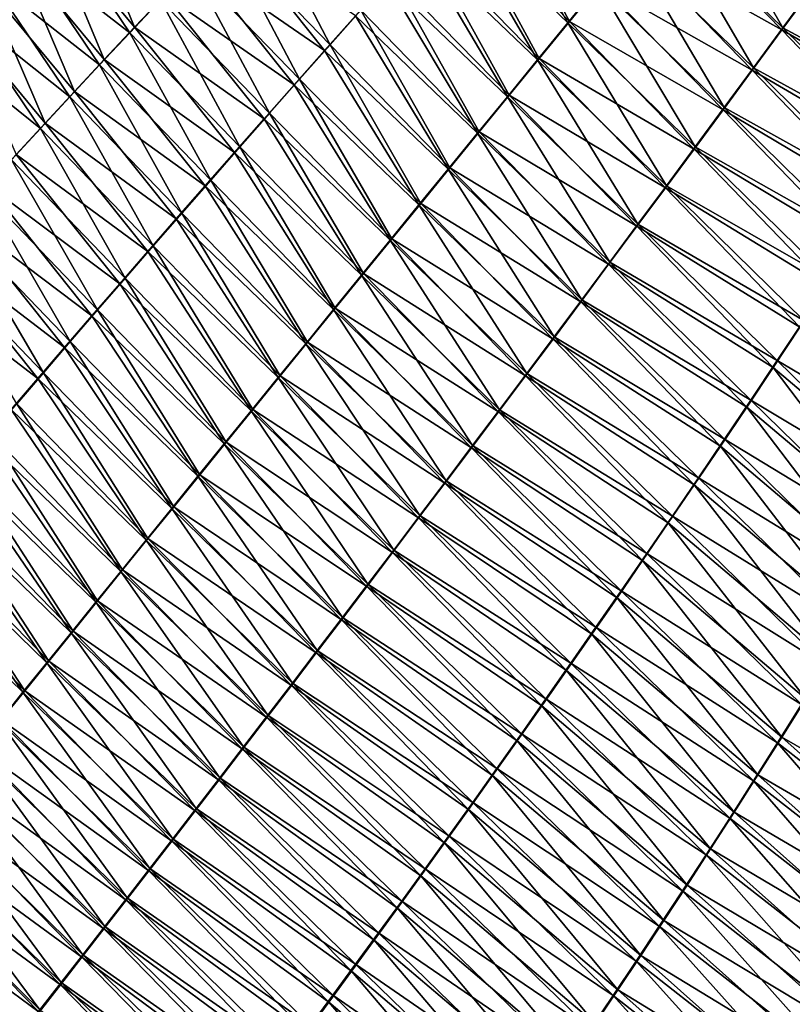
# Model space of a CAD drawing. Header units: metres. Extents: x -42 to 163, y -93 to 90.
# Tile 194 of 232: x 58.42 to 64.87, y 52.54 to 60.77. Entities that reach past the tile are written whole.
import ezdxf

# ---------------------------------------------------------------- set-up
doc = ezdxf.new("R2010")
doc.units = ezdxf.units.M
doc.layers.add('solid_500770_SW0001', color=7, linetype='CONTINUOUS')

msp = doc.modelspace()

# ---------------------------------------------------------------- linework, layer by layer
at = {"layer": 'solid_500770_SW0001'}
for points in [[(62.059017, 61.731491, -17.133585), (62.328709, 62.031216, -17.241394), (63.012806, 60.754116, -18.177767)], [(62.328709, 62.031216, -17.241394), (63.269547, 61.067474, -18.27091), (63.012806, 60.754116, -18.177767)], [(62.998547, 60.741798, 18.171268), (62.284542, 61.986343, 17.222054), (62.014538, 61.686222, 17.114172)], [(62.998547, 60.741798, 18.171268), (63.255428, 61.055237, 18.264473), (62.284542, 61.986343, 17.222054)], [(64.794823, 60.69952, 19.280602), (64.041855, 62.013577, 18.551483), (63.777096, 61.691151, 18.454605)], [(64.794823, 60.69952, 19.280602), (65.043442, 61.037834, 19.364353), (64.041855, 62.013577, 18.551483)], [(59.377903, 60.704788, 15.123057), (58.904331, 61.853092, 13.778637), (58.641445, 61.590328, 13.65696)], [(59.377903, 60.704788, 15.123057), (59.633987, 60.976257, 15.230543), (58.904331, 61.853092, 13.778637)], [(60.117867, 61.481525, -15.438643), (60.384689, 61.760189, -15.553678), (61.01128, 60.558613, -16.720474)], [(60.384689, 61.760189, -15.553678), (61.26852, 60.847897, -16.820965), (61.01128, 60.558613, -16.720474)], [(61.792408, 61.434353, -17.027555), (62.059017, 61.731491, -17.133585), (62.758713, 60.44379, -18.085894)], [(62.059017, 61.731491, -17.133585), (63.012806, 60.754116, -18.177767), (62.758713, 60.44379, -18.085894)], [(64.548347, 60.364632, 19.197666), (63.777096, 61.691151, 18.454605), (63.51495, 61.371696, 18.358927)], [(63.528923, 61.383846, -18.365299), (63.790924, 61.703205, -18.460911), (64.786201, 60.682076, -19.278572)], [(64.548347, 60.364632, 19.197666), (64.794823, 60.69952, 19.280602), (63.777096, 61.691151, 18.454605)], [(63.790924, 61.703205, -18.460911), (65.034889, 61.020573, -19.362326), (64.786201, 60.682076, -19.278572)], [(58.42461, 61.368919, -13.560403), (58.683613, 61.629398, -13.678973), (59.338737, 60.659111, -15.10903)], [(58.683613, 61.629398, -13.678973), (59.594875, 60.930946, -15.216325), (59.338737, 60.659111, -15.10903)], [(62.744324, 60.431396, 18.079336), (62.014538, 61.686222, 17.114172), (61.747639, 61.388706, 17.008083)], [(62.744324, 60.431396, 18.079336), (62.998547, 60.741798, 18.171268), (62.014538, 61.686222, 17.114172)], [(59.125381, 60.435665, 15.018108), (58.641445, 61.590328, 13.65696), (58.382378, 61.329567, 13.538541)], [(59.125381, 60.435665, 15.018108), (59.377903, 60.704788, 15.123057), (58.641445, 61.590328, 13.65696)], [(60.965759, 60.511936, 16.700922), (60.156811, 61.526051, 15.453208), (59.893627, 61.250031, 15.340587)], [(60.965759, 60.511936, 16.700922), (61.223228, 60.801544, 16.801424), (60.156811, 61.526051, 15.453208)], [(59.854591, 61.205101, -15.326189), (60.117867, 61.481525, -15.438643), (60.757202, 60.27198, -16.621899)], [(60.117867, 61.481525, -15.438643), (61.01128, 60.558613, -16.720474), (60.757202, 60.27198, -16.621899)], [(58.169415, 61.110481, -13.445052), (58.42461, 61.368919, -13.560403), (59.086182, 60.389641, -15.004284)], [(58.42461, 61.368919, -13.560403), (59.338737, 60.659111, -15.10903), (59.086182, 60.389641, -15.004284)], [(62.492771, 60.124062, 17.988703), (61.747639, 61.388706, 17.008083), (61.48386, 61.093807, 16.903822)], [(61.5289, 61.139816, -16.923336), (61.792408, 61.434353, -17.027555), (62.50729, 60.13652, -17.995316)], [(62.492771, 60.124062, 17.988703), (62.744324, 60.431396, 18.079336), (61.747639, 61.388706, 17.008083)], [(61.792408, 61.434353, -17.027555), (62.758713, 60.44379, -18.085894), (62.50729, 60.13652, -17.995316)], [(64.304016, 60.033207, 19.115564), (63.51495, 61.371696, 18.358927), (63.255428, 61.055237, 18.264473)], [(63.269547, 61.067474, -18.27091), (63.528923, 61.383846, -18.365299), (64.539658, 60.347015, -19.195637)], [(64.304016, 60.033207, 19.115564), (64.548347, 60.364632, 19.197666), (63.51495, 61.371696, 18.358927)], [(63.528923, 61.383846, -18.365299), (64.786201, 60.682076, -19.278572), (64.539658, 60.347015, -19.195637)], [(58.876434, 60.168941, 14.915675), (58.382378, 61.329567, 13.538541), (58.127132, 61.070862, 13.42335)], [(58.876434, 60.168941, 14.915675), (59.125381, 60.435665, 15.018108), (58.382378, 61.329567, 13.538541)], [(59.594875, 60.930946, -15.216325), (59.854591, 61.205101, -15.326189), (60.506306, 59.988029, -16.525251)], [(60.711472, 60.224998, 16.60235), (59.893627, 61.250031, 15.340587), (59.633987, 60.976257, 15.230543)], [(59.854591, 61.205101, -15.326189), (60.757202, 60.27198, -16.621899), (60.506306, 59.988029, -16.525251)], [(60.711472, 60.224998, 16.60235), (60.965759, 60.511936, 16.700922), (59.893627, 61.250031, 15.340587)], [(61.26852, 60.847897, -16.820965), (61.5289, 61.139816, -16.923336), (62.258541, 59.832333, -17.906055)], [(61.5289, 61.139816, -16.923336), (62.50729, 60.13652, -17.995316), (62.258541, 59.832333, -17.906055)], [(58.631073, 59.904667, 14.815737), (58.127132, 61.070862, 13.42335), (57.875713, 60.814266, 13.311357)], [(57.918026, 60.85413, -13.332891), (58.169415, 61.110481, -13.445052), (58.837227, 60.122585, -14.902066)], [(58.631073, 59.904667, 14.815737), (58.876434, 60.168941, 14.915675), (58.127132, 61.070862, 13.42335)], [(58.169415, 61.110481, -13.445052), (59.086182, 60.389641, -15.004284), (58.837227, 60.122585, -14.902066)], [(62.2439, 59.819813, 17.899391), (61.48386, 61.093807, 16.903822), (61.223228, 60.801544, 16.801424)], [(62.2439, 59.819813, 17.899391), (62.492771, 60.124062, 17.988703), (61.48386, 61.093807, 16.903822)], [(64.061836, 59.705276, 19.034315), (63.255428, 61.055237, 18.264473), (62.998547, 60.741798, 18.171268)], [(63.012806, 60.754116, -18.177767), (63.269547, 61.067474, -18.27091), (64.295273, 60.015427, -19.113539)], [(64.061836, 59.705276, 19.034315), (64.304016, 60.033207, 19.115564), (63.255428, 61.055237, 18.264473)], [(63.269547, 61.067474, -18.27091), (64.539658, 60.347015, -19.195637), (64.295273, 60.015427, -19.113539)], [(66.11013, 59.991447, 19.987337), (65.043442, 61.037834, 19.364353), (64.794823, 60.69952, 19.280602)], [(60.460388, 59.940769, 16.505714), (59.633987, 60.976257, 15.230543), (59.377903, 60.704788, 15.123057)], [(60.460388, 59.940769, 16.505714), (60.711472, 60.224998, 16.60235), (59.633987, 60.976257, 15.230543)], [(64.786201, 60.682076, -19.278572), (65.034889, 61.020573, -19.362326), (66.078888, 59.93671, -19.977762)], [(59.338737, 60.659111, -15.10903), (59.594875, 60.930946, -15.216325), (60.258614, 59.706802, -16.430521)], [(59.594875, 60.930946, -15.216325), (60.506306, 59.988029, -16.525251), (60.258614, 59.706802, -16.430521)], [(57.670448, 60.599918, -13.22389), (57.918026, 60.85413, -13.332891), (58.591877, 59.857994, -14.802356)], [(58.389313, 59.642883, 14.718271), (58.631073, 59.904667, 14.815737), (57.875713, 60.814266, 13.311357)], [(57.918026, 60.85413, -13.332891), (58.837227, 60.122585, -14.902066), (58.591877, 59.857994, -14.802356)], [(61.99773, 59.518677, 17.811424), (61.223228, 60.801544, 16.801424), (60.965759, 60.511936, 16.700922)], [(61.01128, 60.558613, -16.720474), (61.26852, 60.847897, -16.820965), (62.012489, 59.53125, -17.81814)], [(61.99773, 59.518677, 17.811424), (62.2439, 59.819813, 17.899391), (61.223228, 60.801544, 16.801424)], [(61.26852, 60.847897, -16.820965), (62.258541, 59.832333, -17.906055), (62.012489, 59.53125, -17.81814)], [(60.212524, 59.659283, 16.411003), (59.377903, 60.704788, 15.123057), (59.125381, 60.435665, 15.018108)], [(60.212524, 59.659283, 16.411003), (60.460388, 59.940769, 16.505714), (59.377903, 60.704788, 15.123057)], [(63.821823, 59.380871, 18.953938), (62.998547, 60.741798, 18.171268), (62.744324, 60.431396, 18.079336)], [(62.758713, 60.44379, -18.085894), (63.012806, 60.754116, -18.177767), (64.05304, 59.687336, -19.032295)], [(63.821823, 59.380871, 18.953938), (64.061836, 59.705276, 19.034315), (62.998547, 60.741798, 18.171268)], [(63.012806, 60.754116, -18.177767), (64.295273, 60.015427, -19.113539), (64.05304, 59.687336, -19.032295)], [(59.086182, 60.389641, -15.004284), (59.338737, 60.659111, -15.10903), (60.014137, 59.428337, -16.337696)], [(59.338737, 60.659111, -15.10903), (60.258614, 59.706802, -16.430521), (60.014137, 59.428337, -16.337696)], [(64.539658, 60.347015, -19.195637), (64.786201, 60.682076, -19.278572), (65.847443, 59.581123, -19.903702)], [(65.879044, 59.636337, 19.913382), (64.794823, 60.69952, 19.280602), (64.548347, 60.364632, 19.197666)], [(64.786201, 60.682076, -19.278572), (66.078888, 59.93671, -19.977762), (65.847443, 59.581123, -19.903702)], [(65.879044, 59.636337, 19.913382), (66.11013, 59.991447, 19.987337), (64.794823, 60.69952, 19.280602)], [(57.670448, 60.599918, -13.22389), (58.591877, 59.857994, -14.802356), (58.350151, 59.595917, -14.705131)], [(60.757202, 60.27198, -16.621899), (61.01128, 60.558613, -16.720474), (61.769146, 59.233295, -17.73159)], [(61.01128, 60.558613, -16.720474), (62.012489, 59.53125, -17.81814), (61.769146, 59.233295, -17.73159)], [(61.754272, 59.220676, 17.724829), (60.965759, 60.511936, 16.700922), (60.711472, 60.224998, 16.60235)], [(61.754272, 59.220676, 17.724829), (61.99773, 59.518677, 17.811424), (60.965759, 60.511936, 16.700922)], [(58.837227, 60.122585, -14.902066), (59.086182, 60.389641, -15.004284), (59.772903, 59.152676, -16.246767)], [(59.967903, 59.380585, 16.318205), (59.125381, 60.435665, 15.018108), (58.876434, 60.168941, 14.915675)], [(59.086182, 60.389641, -15.004284), (60.014137, 59.428337, -16.337696), (59.772903, 59.152676, -16.246767)], [(59.967903, 59.380585, 16.318205), (60.212524, 59.659283, 16.411003), (59.125381, 60.435665, 15.018108)], [(63.583977, 59.060017, 18.874447), (62.744324, 60.431396, 18.079336), (62.492771, 60.124062, 17.988703)], [(62.50729, 60.13652, -17.995316), (62.758713, 60.44379, -18.085894), (63.812973, 59.362778, -18.951925)], [(63.583977, 59.060017, 18.874447), (63.821823, 59.380871, 18.953938), (62.744324, 60.431396, 18.079336)], [(62.758713, 60.44379, -18.085894), (64.05304, 59.687336, -19.032295), (63.812973, 59.362778, -18.951925)], [(64.295273, 60.015427, -19.113539), (64.539658, 60.347015, -19.195637), (65.61763, 59.229492, -19.830183)], [(65.649582, 59.285152, 19.839964), (64.548347, 60.364632, 19.197666), (64.304016, 60.033207, 19.115564)], [(64.539658, 60.347015, -19.195637), (65.847443, 59.581123, -19.903702), (65.61763, 59.229492, -19.830183)], [(65.649582, 59.285152, 19.839964), (65.879044, 59.636337, 19.913382), (64.548347, 60.364632, 19.197666)], [(61.513546, 58.925838, 17.639614), (60.711472, 60.224998, 16.60235), (60.460388, 59.940769, 16.505714)], [(60.506306, 59.988029, -16.525251), (60.757202, 60.27198, -16.621899), (61.52853, 58.938496, -17.646421)], [(61.513546, 58.925838, 17.639614), (61.754272, 59.220676, 17.724829), (60.711472, 60.224998, 16.60235)], [(60.757202, 60.27198, -16.621899), (61.769146, 59.233295, -17.73159), (61.52853, 58.938496, -17.646421)], [(59.72654, 59.104717, 16.227306), (58.876434, 60.168941, 14.915675), (58.631073, 59.904667, 14.815737)], [(59.72654, 59.104717, 16.227306), (59.967903, 59.380585, 16.318205), (58.876434, 60.168941, 14.915675)], [(62.258541, 59.832333, -17.906055), (62.50729, 60.13652, -17.995316), (63.575081, 59.041779, -18.872444)], [(62.50729, 60.13652, -17.995316), (63.812973, 59.362778, -18.951925), (63.575081, 59.041779, -18.872444)], [(58.591877, 59.857994, -14.802356), (58.837227, 60.122585, -14.902066), (59.534927, 58.879864, -16.157717)], [(58.837227, 60.122585, -14.902066), (59.772903, 59.152676, -16.246767), (59.534927, 58.879864, -16.157717)], [(63.348301, 58.742756, 18.795862), (62.492771, 60.124062, 17.988703), (62.2439, 59.819813, 17.899391)], [(63.348301, 58.742756, 18.795862), (63.583977, 59.060017, 18.874447), (62.492771, 60.124062, 17.988703)], [(60.258614, 59.706802, -16.430521), (60.506306, 59.988029, -16.525251), (61.290665, 58.646885, -17.562628)], [(60.506306, 59.988029, -16.525251), (61.52853, 58.938496, -17.646421), (61.290665, 58.646885, -17.562628)], [(64.05304, 59.687336, -19.032295), (64.295273, 60.015427, -19.113539), (65.389458, 58.881855, -19.757221)], [(65.421753, 58.937939, 19.767099), (64.304016, 60.033207, 19.115564), (64.061836, 59.705276, 19.034315)], [(64.295273, 60.015427, -19.113539), (65.61763, 59.229492, -19.830183), (65.389458, 58.881855, -19.757221)], [(65.421753, 58.937939, 19.767099), (65.649582, 59.285152, 19.839964), (64.304016, 60.033207, 19.115564)], [(59.488457, 58.831722, 16.138296), (58.631073, 59.904667, 14.815737), (58.389313, 59.642883, 14.718271)], [(59.488457, 58.831722, 16.138296), (59.72654, 59.104717, 16.227306), (58.631073, 59.904667, 14.815737)], [(61.275578, 58.634201, 17.555777), (60.460388, 59.940769, 16.505714), (60.212524, 59.659283, 16.411003)], [(61.275578, 58.634201, 17.555777), (61.513546, 58.925838, 17.639614), (60.460388, 59.940769, 16.505714)], [(58.350151, 59.595917, -14.705131), (58.591877, 59.857994, -14.802356), (59.300232, 58.609936, -16.070539)], [(58.591877, 59.857994, -14.802356), (59.534927, 58.879864, -16.157717), (59.300232, 58.609936, -16.070539)], [(63.114803, 58.429111, 18.718199), (62.2439, 59.819813, 17.899391), (61.99773, 59.518677, 17.811424)], [(62.012489, 59.53125, -17.81814), (62.258541, 59.832333, -17.906055), (63.339363, 58.724377, -18.793873)], [(63.114803, 58.429111, 18.718199), (63.348301, 58.742756, 18.795862), (62.2439, 59.819813, 17.899391)], [(62.258541, 59.832333, -17.906055), (63.575081, 59.041779, -18.872444), (63.339363, 58.724377, -18.793873)], [(59.25367, 58.561646, 16.051161), (58.389313, 59.642883, 14.718271), (58.151161, 59.383644, 14.623259)], [(59.25367, 58.561646, 16.051161), (59.488457, 58.831722, 16.138296), (58.389313, 59.642883, 14.718271)], [(61.040398, 58.345795, 17.47331), (60.212524, 59.659283, 16.411003), (59.967903, 59.380585, 16.318205)], [(60.014137, 59.428337, -16.337696), (60.258614, 59.706802, -16.430521), (61.055584, 58.358501, -17.480207)], [(61.040398, 58.345795, 17.47331), (61.275578, 58.634201, 17.555777), (60.212524, 59.659283, 16.411003)], [(60.258614, 59.706802, -16.430521), (61.290665, 58.646885, -17.562628), (61.055584, 58.358501, -17.480207)], [(63.812973, 59.362778, -18.951925), (64.05304, 59.687336, -19.032295), (65.162926, 58.538258, -19.684835)], [(65.195549, 58.59473, 19.694801), (64.061836, 59.705276, 19.034315), (63.821823, 59.380871, 18.953938)], [(64.05304, 59.687336, -19.032295), (65.389458, 58.881855, -19.757221), (65.162926, 58.538258, -19.684835)], [(65.195549, 58.59473, 19.694801), (65.421753, 58.937939, 19.767099), (64.061836, 59.705276, 19.034315)], [(58.112057, 59.336399, -14.610371), (58.350151, 59.595917, -14.705131), (59.068832, 58.342941, -15.985218)], [(58.350151, 59.595917, -14.705131), (59.300232, 58.609936, -16.070539), (59.068832, 58.342941, -15.985218)], [(62.883495, 58.119114, 18.641478), (61.99773, 59.518677, 17.811424), (61.754272, 59.220676, 17.724829)], [(61.769146, 59.233295, -17.73159), (62.012489, 59.53125, -17.81814), (63.105831, 58.410603, -18.716228)], [(62.883495, 58.119114, 18.641478), (63.114803, 58.429111, 18.718199), (61.99773, 59.518677, 17.811424)], [(62.012489, 59.53125, -17.81814), (63.339363, 58.724377, -18.793873), (63.105831, 58.410603, -18.716228)], [(59.772903, 59.152676, -16.246767), (60.014137, 59.428337, -16.337696), (60.823315, 58.073372, -17.399155)], [(60.014137, 59.428337, -16.337696), (61.055584, 58.358501, -17.480207), (60.823315, 58.073372, -17.399155)], [(57.877605, 59.079494, -14.518056), (58.112057, 59.336399, -14.610371), (58.840748, 58.078922, -15.901743)], [(59.022202, 58.294525, 15.965886), (58.151161, 59.383644, 14.623259), (57.91663, 59.127003, 14.530676)], [(58.112057, 59.336399, -14.610371), (59.068832, 58.342941, -15.985218), (58.840748, 58.078922, -15.901743)], [(59.022202, 58.294525, 15.965886), (59.25367, 58.561646, 16.051161), (58.151161, 59.383644, 14.623259)], [(60.808029, 58.060654, 17.392214), (59.967903, 59.380585, 16.318205), (59.72654, 59.104717, 16.227306)], [(60.808029, 58.060654, 17.392214), (61.040398, 58.345795, 17.47331), (59.967903, 59.380585, 16.318205)], [(63.575081, 59.041779, -18.872444), (63.812973, 59.362778, -18.951925), (64.938019, 58.198734, -19.613039)], [(64.97097, 58.255569, 19.623087), (63.821823, 59.380871, 18.953938), (63.583977, 59.060017, 18.874447)], [(63.812973, 59.362778, -18.951925), (65.162926, 58.538258, -19.684835), (64.938019, 58.198734, -19.613039)], [(64.97097, 58.255569, 19.623087), (65.195549, 58.59473, 19.694801), (63.821823, 59.380871, 18.953938)], [(61.52853, 58.938496, -17.646421), (61.769146, 59.233295, -17.73159), (62.874493, 58.100483, -18.639526)], [(61.769146, 59.233295, -17.73159), (63.105831, 58.410603, -18.716228), (62.874493, 58.100483, -18.639526)], [(59.534927, 58.879864, -16.157717), (59.772903, 59.152676, -16.246767), (60.593876, 57.791538, -17.319468)], [(59.772903, 59.152676, -16.246767), (60.823315, 58.073372, -17.399155), (60.593876, 57.791538, -17.319468)], [(62.654388, 57.812798, 18.56571), (61.754272, 59.220676, 17.724829), (61.513546, 58.925838, 17.639614)], [(62.654388, 57.812798, 18.56571), (62.883495, 58.119114, 18.641478), (61.754272, 59.220676, 17.724829)], [(57.646812, 58.825249, -14.428164), (57.877605, 59.079494, -14.518056), (58.616001, 57.817913, -15.820102)], [(58.794067, 58.030411, 15.882463), (57.91663, 59.127003, 14.530676), (57.68573, 58.872997, 14.440503)], [(57.877605, 59.079494, -14.518056), (58.840748, 58.078922, -15.901743), (58.616001, 57.817913, -15.820102)], [(58.794067, 58.030411, 15.882463), (59.022202, 58.294525, 15.965886), (57.91663, 59.127003, 14.530676)], [(60.578503, 57.77882, 17.312483), (59.72654, 59.104717, 16.227306), (59.488457, 58.831722, 16.138296)], [(60.578503, 57.77882, 17.312483), (60.808029, 58.060654, 17.392214), (59.72654, 59.104717, 16.227306)], [(64.748009, 57.920498, 19.551973), (63.583977, 59.060017, 18.874447), (63.348301, 58.742756, 18.795862)], [(64.748009, 57.920498, 19.551973), (64.97097, 58.255569, 19.623087), (63.583977, 59.060017, 18.874447)], [(63.339363, 58.724377, -18.793873), (63.575081, 59.041779, -18.872444), (64.714737, 57.863327, -19.541847)], [(63.575081, 59.041779, -18.872444), (64.938019, 58.198734, -19.613039), (64.714737, 57.863327, -19.541847)], [(62.427525, 57.510189, 18.490896), (61.513546, 58.925838, 17.639614), (61.275578, 58.634201, 17.555777)], [(61.290665, 58.646885, -17.562628), (61.52853, 58.938496, -17.646421), (62.645359, 57.794048, -18.56378)], [(62.427525, 57.510189, 18.490896), (62.654388, 57.812798, 18.56571), (61.513546, 58.925838, 17.639614)], [(61.52853, 58.938496, -17.646421), (62.874493, 58.100483, -18.639526), (62.645359, 57.794048, -18.56378)], [(58.56929, 57.769337, 15.800877), (57.68573, 58.872997, 14.440503), (57.458473, 58.621685, 14.352718)], [(57.646812, 58.825249, -14.428164), (58.616001, 57.817913, -15.820102), (58.394611, 57.559959, -15.740284)], [(58.56929, 57.769337, 15.800877), (58.794067, 58.030411, 15.882463), (57.68573, 58.872997, 14.440503)], [(60.351841, 57.50032, 17.234108), (59.488457, 58.831722, 16.138296), (59.25367, 58.561646, 16.051161)], [(59.300232, 58.609936, -16.070539), (59.534927, 58.879864, -16.157717), (60.367306, 57.513027, -17.241138)], [(60.351841, 57.50032, 17.234108), (60.578503, 57.77882, 17.312483), (59.488457, 58.831722, 16.138296)], [(59.534927, 58.879864, -16.157717), (60.593876, 57.791538, -17.319468), (60.367306, 57.513027, -17.241138)], [(64.526657, 57.589554, 19.481472), (63.348301, 58.742756, 18.795862), (63.114803, 58.429111, 18.718199)], [(64.526657, 57.589554, 19.481472), (64.748009, 57.920498, 19.551973), (63.348301, 58.742756, 18.795862)], [(61.055584, 58.358501, -17.480207), (61.290665, 58.646885, -17.562628), (62.418476, 57.491329, -18.488991)], [(61.290665, 58.646885, -17.562628), (62.645359, 57.794048, -18.56378), (62.418476, 57.491329, -18.488991)], [(63.105831, 58.410603, -18.716228), (63.339363, 58.724377, -18.793873), (64.49308, 57.532078, -19.471275)], [(63.339363, 58.724377, -18.793873), (64.714737, 57.863327, -19.541847), (64.49308, 57.532078, -19.471275)], [(58.347885, 57.511349, 15.721115), (58.56929, 57.769337, 15.800877), (57.458473, 58.621685, 14.352718)], [(59.068832, 58.342941, -15.985218), (59.300232, 58.609936, -16.070539), (60.143623, 57.237881, -17.164165)], [(59.300232, 58.609936, -16.070539), (60.367306, 57.513027, -17.241138), (60.143623, 57.237881, -17.164165)], [(62.20293, 57.211311, 18.41704), (61.275578, 58.634201, 17.555777), (61.040398, 58.345795, 17.47331)], [(62.20293, 57.211311, 18.41704), (62.427525, 57.510189, 18.490896), (61.275578, 58.634201, 17.555777)], [(60.128075, 57.225193, 17.157089), (59.25367, 58.561646, 16.051161), (59.022202, 58.294525, 15.965886)], [(60.128075, 57.225193, 17.157089), (60.351841, 57.50032, 17.234108), (59.25367, 58.561646, 16.051161)], [(62.874493, 58.100483, -18.639526), (63.105831, 58.410603, -18.716228), (64.273048, 57.205025, -19.401342)], [(64.306915, 57.262775, 19.411602), (63.114803, 58.429111, 18.718199), (62.883495, 58.119114, 18.641478)], [(63.105831, 58.410603, -18.716228), (64.49308, 57.532078, -19.471275), (64.273048, 57.205025, -19.401342)], [(64.306915, 57.262775, 19.411602), (64.526657, 57.589554, 19.481472), (63.114803, 58.429111, 18.718199)], [(58.840748, 58.078922, -15.901743), (59.068832, 58.342941, -15.985218), (59.922859, 56.966125, -17.088545)], [(59.068832, 58.342941, -15.985218), (60.143623, 57.237881, -17.164165), (59.922859, 56.966125, -17.088545)], [(61.980644, 56.916191, 18.344141), (61.040398, 58.345795, 17.47331), (60.808029, 58.060654, 17.392214)], [(60.823315, 58.073372, -17.399155), (61.055584, 58.358501, -17.480207), (62.193871, 57.192345, -18.415163)], [(61.980644, 56.916191, 18.344141), (62.20293, 57.211311, 18.41704), (61.040398, 58.345795, 17.47331)], [(61.055584, 58.358501, -17.480207), (62.418476, 57.491329, -18.488991), (62.193871, 57.192345, -18.415163)], [(59.907227, 56.953472, 17.081421), (59.022202, 58.294525, 15.965886), (58.794067, 58.030411, 15.882463)], [(59.907227, 56.953472, 17.081421), (60.128075, 57.225193, 17.157089), (59.022202, 58.294525, 15.965886)], [(66.179451, 57.073601, 20.07877), (64.97097, 58.255569, 19.623087), (64.748009, 57.920498, 19.551973)], [(64.714737, 57.863327, -19.541847), (64.938019, 58.198734, -19.613039), (66.005928, 56.772205, -20.023663)], [(58.616001, 57.817913, -15.820102), (58.840748, 58.078922, -15.901743), (59.70504, 56.6978, -17.014271)], [(58.840748, 58.078922, -15.901743), (59.922859, 56.966125, -17.088545), (59.70504, 56.6978, -17.014271)], [(60.593876, 57.791538, -17.319468), (60.823315, 58.073372, -17.399155), (61.971584, 56.897125, -18.342297)], [(60.823315, 58.073372, -17.399155), (62.193871, 57.192345, -18.415163), (61.971584, 56.897125, -18.342297)], [(62.645359, 57.794048, -18.56378), (62.874493, 58.100483, -18.639526), (64.054626, 56.88221, -19.33206)], [(64.088783, 56.940205, 19.342377), (62.883495, 58.119114, 18.641478), (62.654388, 57.812798, 18.56571)], [(62.874493, 58.100483, -18.639526), (64.273048, 57.205025, -19.401342), (64.054626, 56.88221, -19.33206)], [(64.088783, 56.940205, 19.342377), (64.306915, 57.262775, 19.411602), (62.883495, 58.119114, 18.641478)], [(59.689327, 56.685196, 17.007097), (58.794067, 58.030411, 15.882463), (58.56929, 57.769337, 15.800877)], [(59.689327, 56.685196, 17.007097), (59.907227, 56.953472, 17.081421), (58.794067, 58.030411, 15.882463)], [(61.7607, 56.624859, 18.272205), (60.808029, 58.060654, 17.392214), (60.578503, 57.77882, 17.312483)], [(61.7607, 56.624859, 18.272205), (61.980644, 56.916191, 18.344141), (60.808029, 58.060654, 17.392214)], [(65.972176, 56.723927, 20.013075), (64.748009, 57.920498, 19.551973), (64.526657, 57.589554, 19.481472)], [(65.972176, 56.723927, 20.013075), (66.179451, 57.073601, 20.07877), (64.748009, 57.920498, 19.551973)], [(64.49308, 57.532078, -19.471275), (64.714737, 57.863327, -19.541847), (65.80011, 56.427368, -19.958538)], [(64.714737, 57.863327, -19.541847), (66.005928, 56.772205, -20.023663), (65.80011, 56.427368, -19.958538)], [(59.4744, 56.420391, 16.934116), (58.56929, 57.769337, 15.800877), (58.347885, 57.511349, 15.721115)], [(58.394611, 57.559959, -15.740284), (58.616001, 57.817913, -15.820102), (59.490192, 56.432938, -16.941341)], [(59.4744, 56.420391, 16.934116), (59.689327, 56.685196, 17.007097), (58.56929, 57.769337, 15.800877)], [(58.616001, 57.817913, -15.820102), (59.70504, 56.6978, -17.014271), (59.490192, 56.432938, -16.941341)], [(61.543137, 56.337337, 18.201233), (60.578503, 57.77882, 17.312483), (60.351841, 57.50032, 17.234108)], [(60.367306, 57.513027, -17.241138), (60.593876, 57.791538, -17.319468), (61.751648, 56.605698, -18.270395)], [(61.543137, 56.337337, 18.201233), (61.7607, 56.624859, 18.272205), (60.578503, 57.77882, 17.312483)], [(60.593876, 57.791538, -17.319468), (61.971584, 56.897125, -18.342297), (61.751648, 56.605698, -18.270395)], [(62.418476, 57.491329, -18.488991), (62.645359, 57.794048, -18.56378), (63.837852, 56.563656, -19.263439)], [(63.872276, 56.621872, 19.273808), (62.654388, 57.812798, 18.56571), (62.427525, 57.510189, 18.490896)], [(62.645359, 57.794048, -18.56378), (64.054626, 56.88221, -19.33206), (63.837852, 56.563656, -19.263439)], [(63.872276, 56.621872, 19.273808), (64.088783, 56.940205, 19.342377), (62.654388, 57.812798, 18.56571)], [(65.765915, 56.37896, 19.947836), (64.526657, 57.589554, 19.481472), (64.306915, 57.262775, 19.411602)], [(65.765915, 56.37896, 19.947836), (65.972176, 56.723927, 20.013075), (64.526657, 57.589554, 19.481472)], [(59.262478, 56.1591, 16.862471), (58.347885, 57.511349, 15.721115), (58.129875, 57.256493, 15.643166)], [(58.176594, 57.305103, -15.662275), (58.394611, 57.559959, -15.740284), (59.278343, 56.171574, -16.869749)], [(59.262478, 56.1591, 16.862471), (59.4744, 56.420391, 16.934116), (58.347885, 57.511349, 15.721115)], [(58.394611, 57.559959, -15.740284), (59.490192, 56.432938, -16.941341), (59.278343, 56.171574, -16.869749)], [(61.327984, 56.053654, 18.131227), (60.351841, 57.50032, 17.234108), (60.128075, 57.225193, 17.157089)], [(60.143623, 57.237881, -17.164165), (60.367306, 57.513027, -17.241138), (61.5341, 56.318089, -18.199463)], [(61.327984, 56.053654, 18.131227), (61.543137, 56.337337, 18.201233), (60.351841, 57.50032, 17.234108)], [(60.367306, 57.513027, -17.241138), (61.751648, 56.605698, -18.270395), (61.5341, 56.318089, -18.199463)], [(63.657436, 56.307793, 19.205904), (62.427525, 57.510189, 18.490896), (62.20293, 57.211311, 18.41704)], [(63.657436, 56.307793, 19.205904), (63.872276, 56.621872, 19.273808), (62.427525, 57.510189, 18.490896)], [(64.273048, 57.205025, -19.401342), (64.49308, 57.532078, -19.471275), (65.595284, 56.08725, -19.893881)], [(64.49308, 57.532078, -19.471275), (65.80011, 56.427368, -19.958538), (65.595284, 56.08725, -19.893881)], [(62.193871, 57.192345, -18.415163), (62.418476, 57.491329, -18.488991), (63.622765, 56.249386, -19.195492)], [(62.418476, 57.491329, -18.488991), (63.837852, 56.563656, -19.263439), (63.622765, 56.249386, -19.195492)], [(59.053581, 55.901352, 16.792156), (58.129875, 57.256493, 15.643166), (57.915276, 57.004803, 15.567017)], [(57.961971, 57.053387, -15.586065), (58.176594, 57.305103, -15.662275), (59.069523, 55.913742, -16.799494)], [(59.053581, 55.901352, 16.792156), (59.262478, 56.1591, 16.862471), (58.129875, 57.256493, 15.643166)], [(58.176594, 57.305103, -15.662275), (59.278343, 56.171574, -16.869749), (59.069523, 55.913742, -16.799494)], [(65.560646, 56.038742, 19.883066), (64.306915, 57.262775, 19.411602), (64.088783, 56.940205, 19.342377)], [(65.560646, 56.038742, 19.883066), (65.765915, 56.37896, 19.947836), (64.306915, 57.262775, 19.411602)], [(61.11528, 55.773834, 18.062189), (60.128075, 57.225193, 17.157089), (59.907227, 56.953472, 17.081421)], [(59.922859, 56.966125, -17.088545), (60.143623, 57.237881, -17.164165), (61.318974, 56.034317, -18.129501)], [(61.11528, 55.773834, 18.062189), (61.327984, 56.053654, 18.131227), (60.128075, 57.225193, 17.157089)], [(60.143623, 57.237881, -17.164165), (61.5341, 56.318089, -18.199463), (61.318974, 56.034317, -18.129501)], [(61.971584, 56.897125, -18.342297), (62.193871, 57.192345, -18.415163), (63.409405, 55.939415, -19.128223)], [(63.444305, 55.997986, 19.138676), (62.20293, 57.211311, 18.41704), (61.980644, 56.916191, 18.344141)], [(62.193871, 57.192345, -18.415163), (63.622765, 56.249386, -19.195492), (63.409405, 55.939415, -19.128223)], [(63.444305, 55.997986, 19.138676), (63.657436, 56.307793, 19.205904), (62.20293, 57.211311, 18.41704)], [(64.054626, 56.88221, -19.33206), (64.273048, 57.205025, -19.401342), (65.391434, 55.751904, -19.829706)], [(64.273048, 57.205025, -19.401342), (65.595284, 56.08725, -19.893881), (65.391434, 55.751904, -19.829706)], [(58.847736, 55.647182, 16.723169), (57.915276, 57.004803, 15.567017), (57.704105, 56.756332, 15.492654)], [(57.750759, 56.804852, -15.511642), (57.961971, 57.053387, -15.586065), (58.86375, 55.659473, -16.730568)], [(58.847736, 55.647182, 16.723169), (59.053581, 55.901352, 16.792156), (57.915276, 57.004803, 15.567017)], [(57.961971, 57.053387, -15.586065), (59.069523, 55.913742, -16.799494), (58.86375, 55.659473, -16.730568)], [(60.90506, 55.497906, 17.994122), (59.907227, 56.953472, 17.081421), (59.689327, 56.685196, 17.007097)], [(59.70504, 56.6978, -17.014271), (59.922859, 56.966125, -17.088545), (61.106304, 55.754417, -18.060511)], [(60.90506, 55.497906, 17.994122), (61.11528, 55.773834, 18.062189), (59.907227, 56.953472, 17.081421)], [(59.922859, 56.966125, -17.088545), (61.318974, 56.034317, -18.129501), (61.106304, 55.754417, -18.060511)], [(65.356369, 55.703323, 19.818787), (64.088783, 56.940205, 19.342377), (63.872276, 56.621872, 19.273808)], [(65.356369, 55.703323, 19.818787), (65.560646, 56.038742, 19.883066), (64.088783, 56.940205, 19.342377)], [(61.751648, 56.605698, -18.270395), (61.971584, 56.897125, -18.342297), (63.197823, 55.633759, -19.061642)], [(63.232933, 55.692471, 19.072126), (61.980644, 56.916191, 18.344141), (61.7607, 56.624859, 18.272205)], [(61.971584, 56.897125, -18.342297), (63.409405, 55.939415, -19.128223), (63.197823, 55.633759, -19.061642)], [(63.232933, 55.692471, 19.072126), (63.444305, 55.997986, 19.138676), (61.980644, 56.916191, 18.344141)], [(63.837852, 56.563656, -19.263439), (64.054626, 56.88221, -19.33206), (65.188583, 55.421352, -19.766033)], [(64.054626, 56.88221, -19.33206), (65.391434, 55.751904, -19.829706), (65.188583, 55.421352, -19.766033)], [(58.644958, 55.396622, 16.655506), (57.704105, 56.756332, 15.492654), (57.496361, 56.511108, 15.420056)], [(57.542961, 56.559536, -15.438984), (57.750759, 56.804852, -15.511642), (58.661049, 55.408798, -16.66297)], [(58.644958, 55.396622, 16.655506), (58.847736, 55.647182, 16.723169), (57.704105, 56.756332, 15.492654)], [(57.750759, 56.804852, -15.511642), (58.86375, 55.659473, -16.730568), (58.661049, 55.408798, -16.66297)], [(60.697357, 55.225895, 17.927025), (59.689327, 56.685196, 17.007097), (59.4744, 56.420391, 16.934116)], [(59.490192, 56.432938, -16.941341), (59.70504, 56.6978, -17.014271), (60.89613, 55.478413, -17.992496)], [(60.697357, 55.225895, 17.927025), (60.90506, 55.497906, 17.994122), (59.689327, 56.685196, 17.007097)], [(59.70504, 56.6978, -17.014271), (61.106304, 55.754417, -18.060511), (60.89613, 55.478413, -17.992496)], [(61.5341, 56.318089, -18.199463), (61.751648, 56.605698, -18.270395), (62.988056, 55.332436, -18.995756)], [(63.023354, 55.391262, 19.006266), (61.7607, 56.624859, 18.272205), (61.543137, 56.337337, 18.201233)], [(61.751648, 56.605698, -18.270395), (63.197823, 55.633759, -19.061642), (62.988056, 55.332436, -18.995756)], [(63.023354, 55.391262, 19.006266), (63.232933, 55.692471, 19.072126), (61.7607, 56.624859, 18.272205)], [(65.153091, 55.372726, 19.755009), (63.872276, 56.621872, 19.273808), (63.657436, 56.307793, 19.205904)], [(65.153091, 55.372726, 19.755009), (65.356369, 55.703323, 19.818787), (63.872276, 56.621872, 19.273808)], [(58.445255, 55.149689, 16.589159), (57.496361, 56.511108, 15.420056), (57.29203, 56.269173, 15.3492)], [(57.33857, 56.317474, -15.36807), (57.542961, 56.559536, -15.438984), (58.461422, 55.161736, -16.596691)], [(58.445255, 55.149689, 16.589159), (58.644958, 55.396622, 16.655506), (57.496361, 56.511108, 15.420056)], [(57.542961, 56.559536, -15.438984), (58.661049, 55.408798, -16.66297), (58.461422, 55.161736, -16.596691)], [(63.622765, 56.249386, -19.195492), (63.837852, 56.563656, -19.263439), (64.986786, 55.095604, -19.702869)], [(63.837852, 56.563656, -19.263439), (65.188583, 55.421352, -19.766033), (64.986786, 55.095604, -19.702869)], [(59.278343, 56.171574, -16.869749), (59.490192, 56.432938, -16.941341), (60.688484, 55.206326, -17.925459)], [(59.490192, 56.432938, -16.941341), (60.89613, 55.478413, -17.992496), (60.688484, 55.206326, -17.925459)], [(60.492207, 54.957829, 17.860905), (59.4744, 56.420391, 16.934116), (59.262478, 56.1591, 16.862471)], [(60.492207, 54.957829, 17.860905), (60.697357, 55.225895, 17.927025), (59.4744, 56.420391, 16.934116)], [(58.248627, 54.906406, 16.524124), (58.445255, 55.149689, 16.589159), (57.29203, 56.269173, 15.3492)], [(57.33857, 56.317474, -15.36807), (58.461422, 55.161736, -16.596691), (58.26487, 54.918312, -16.531729)], [(61.318974, 56.034317, -18.129501), (61.5341, 56.318089, -18.199463), (62.780155, 55.035465, -18.930574)], [(62.81562, 55.094379, 18.941101), (61.543137, 56.337337, 18.201233), (61.327984, 56.053654, 18.131227)], [(61.5341, 56.318089, -18.199463), (62.988056, 55.332436, -18.995756), (62.780155, 55.035465, -18.930574)], [(62.81562, 55.094379, 18.941101), (63.023354, 55.391262, 19.006266), (61.543137, 56.337337, 18.201233)], [(64.950874, 55.046967, 19.691746), (63.657436, 56.307793, 19.205904), (63.444305, 55.997986, 19.138676)], [(64.950874, 55.046967, 19.691746), (65.153091, 55.372726, 19.755009), (63.657436, 56.307793, 19.205904)], [(63.409405, 55.939415, -19.128223), (63.622765, 56.249386, -19.195492), (64.786079, 54.774673, -19.64023)], [(63.622765, 56.249386, -19.195492), (64.986786, 55.095604, -19.702869), (64.786079, 54.774673, -19.64023)], [(60.289642, 54.693729, 17.795761), (59.262478, 56.1591, 16.862471), (59.053581, 55.901352, 16.792156)], [(59.069523, 55.913742, -16.799494), (59.278343, 56.171574, -16.869749), (60.483406, 54.93819, -17.859404)], [(60.289642, 54.693729, 17.795761), (60.492207, 54.957829, 17.860905), (59.262478, 56.1591, 16.862471)], [(59.278343, 56.171574, -16.869749), (60.688484, 55.206326, -17.925459), (60.483406, 54.93819, -17.859404)], [(61.106304, 55.754417, -18.060511), (61.318974, 56.034317, -18.129501), (62.574162, 54.742859, -18.866104)], [(62.609768, 54.801842, 18.876642), (61.327984, 56.053654, 18.131227), (61.11528, 55.773834, 18.062189)], [(61.318974, 56.034317, -18.129501), (62.780155, 55.035465, -18.930574), (62.574162, 54.742859, -18.866104)], [(62.609768, 54.801842, 18.876642), (62.81562, 55.094379, 18.941101), (61.327984, 56.053654, 18.131227)], [(63.197823, 55.633759, -19.061642), (63.409405, 55.939415, -19.128223), (64.586533, 54.458565, -19.578127)], [(64.749771, 54.726044, 19.629011), (63.444305, 55.997986, 19.138676), (63.232933, 55.692471, 19.072126)], [(63.409405, 55.939415, -19.128223), (64.786079, 54.774673, -19.64023), (64.586533, 54.458565, -19.578127)], [(64.749771, 54.726044, 19.629011), (64.950874, 55.046967, 19.691746), (63.444305, 55.997986, 19.138676)], [(60.089703, 54.433628, 17.731596), (59.053581, 55.901352, 16.792156), (58.847736, 55.647182, 16.723169)], [(58.86375, 55.659473, -16.730568), (59.069523, 55.913742, -16.799494), (60.280926, 54.674023, -17.794331)], [(60.089703, 54.433628, 17.731596), (60.289642, 54.693729, 17.795761), (59.053581, 55.901352, 16.792156)], [(59.069523, 55.913742, -16.799494), (60.483406, 54.93819, -17.859404), (60.280926, 54.674023, -17.794331)], [(62.405846, 54.513664, 18.812895), (61.11528, 55.773834, 18.062189), (60.90506, 55.497906, 17.994122)], [(62.405846, 54.513664, 18.812895), (62.609768, 54.801842, 18.876642), (61.11528, 55.773834, 18.062189)], [(60.89613, 55.478413, -17.992496), (61.106304, 55.754417, -18.060511), (62.370121, 54.454639, -18.802355)], [(61.106304, 55.754417, -18.060511), (62.574162, 54.742859, -18.866104), (62.370121, 54.454639, -18.802355)], [(64.549828, 54.409973, 19.566818), (63.232933, 55.692471, 19.072126), (63.023354, 55.391262, 19.006266)], [(64.549828, 54.409973, 19.566818), (64.749771, 54.726044, 19.629011), (63.232933, 55.692471, 19.072126)], [(59.892414, 54.177536, 17.668415), (58.847736, 55.647182, 16.723169), (58.644958, 55.396622, 16.655506)], [(58.661049, 55.408798, -16.66297), (58.86375, 55.659473, -16.730568), (60.081085, 54.413857, -17.730242)], [(59.892414, 54.177536, 17.668415), (60.089703, 54.433628, 17.731596), (58.847736, 55.647182, 16.723169)], [(58.86375, 55.659473, -16.730568), (60.280926, 54.674023, -17.794331), (60.081085, 54.413857, -17.730242)], [(62.988056, 55.332436, -18.995756), (63.197823, 55.633759, -19.061642), (64.388184, 54.147282, -19.516573)], [(63.197823, 55.633759, -19.061642), (64.586533, 54.458565, -19.578127), (64.388184, 54.147282, -19.516573)], [(60.688484, 55.206326, -17.925459), (60.89613, 55.478413, -17.992496), (62.168079, 54.170822, -18.739332)], [(62.203896, 54.229866, 18.749866), (60.90506, 55.497906, 17.994122), (60.697357, 55.225895, 17.927025)], [(60.89613, 55.478413, -17.992496), (62.370121, 54.454639, -18.802355), (62.168079, 54.170822, -18.739332)], [(62.203896, 54.229866, 18.749866), (62.405846, 54.513664, 18.812895), (60.90506, 55.497906, 17.994122)], [(59.697792, 53.925461, 17.606228), (58.644958, 55.396622, 16.655506), (58.445255, 55.149689, 16.589159)], [(58.461422, 55.161736, -16.596691), (58.661049, 55.408798, -16.66297), (59.883904, 54.1577, -17.667147)], [(59.697792, 53.925461, 17.606228), (59.892414, 54.177536, 17.668415), (58.644958, 55.396622, 16.655506)], [(58.661049, 55.408798, -16.66297), (60.081085, 54.413857, -17.730242), (59.883904, 54.1577, -17.667147)], [(64.351105, 54.098763, 19.505177), (63.023354, 55.391262, 19.006266), (62.81562, 55.094379, 18.941101)], [(64.351105, 54.098763, 19.505177), (64.549828, 54.409973, 19.566818), (63.023354, 55.391262, 19.006266)], [(62.780155, 55.035465, -18.930574), (62.988056, 55.332436, -18.995756), (64.191093, 53.840839, -19.455582)], [(62.988056, 55.332436, -18.995756), (64.388184, 54.147282, -19.516573), (64.191093, 53.840839, -19.455582)], [(60.483406, 54.93819, -17.859404), (60.688484, 55.206326, -17.925459), (61.968075, 53.891426, -18.677048)], [(62.00396, 53.950462, 18.687567), (60.697357, 55.225895, 17.927025), (60.492207, 54.957829, 17.860905)], [(60.688484, 55.206326, -17.925459), (62.168079, 54.170822, -18.739332), (61.968075, 53.891426, -18.677048)], [(62.00396, 53.950462, 18.687567), (62.203896, 54.229866, 18.749866), (60.697357, 55.225895, 17.927025)], [(59.505863, 53.67741, 17.545042), (58.445255, 55.149689, 16.589159), (58.248627, 54.906406, 16.524124)], [(58.26487, 54.918312, -16.531729), (58.461422, 55.161736, -16.596691), (59.689404, 53.90556, -17.605051)], [(59.505863, 53.67741, 17.545042), (59.697792, 53.925461, 17.606228), (58.445255, 55.149689, 16.589159)], [(58.461422, 55.161736, -16.596691), (59.883904, 54.1577, -17.667147), (59.689404, 53.90556, -17.605051)], [(62.574162, 54.742859, -18.866104), (62.780155, 55.035465, -18.930574), (63.995312, 53.539238, -19.395163)], [(64.153641, 53.792416, 19.444099), (62.81562, 55.094379, 18.941101), (62.609768, 54.801842, 18.876642)], [(62.780155, 55.035465, -18.930574), (64.191093, 53.840839, -19.455582), (63.995312, 53.539238, -19.395163)], [(64.153641, 53.792416, 19.444099), (64.351105, 54.098763, 19.505177), (62.81562, 55.094379, 18.941101)], [(66.202919, 53.59066, 19.912025), (64.950874, 55.046967, 19.691746), (64.749771, 54.726044, 19.629011)], [(64.786079, 54.774673, -19.64023), (64.986786, 55.095604, -19.702869), (66.364693, 53.866646, -19.963123)], [(61.80608, 53.675472, 18.626001), (60.492207, 54.957829, 17.860905), (60.289642, 54.693729, 17.795761)], [(61.80608, 53.675472, 18.626001), (62.00396, 53.950462, 18.687567), (60.492207, 54.957829, 17.860905)], [(59.316643, 53.433388, 17.484863), (58.248627, 54.906406, 16.524124), (58.055077, 54.666798, 16.460394)], [(58.0714, 54.678543, -16.468077), (58.26487, 54.918312, -16.531729), (59.497608, 53.65744, -17.543962)], [(59.316643, 53.433388, 17.484863), (59.505863, 53.67741, 17.545042), (58.248627, 54.906406, 16.524124)], [(58.26487, 54.918312, -16.531729), (59.689404, 53.90556, -17.605051), (59.497608, 53.65744, -17.543962)], [(60.280926, 54.674023, -17.794331), (60.483406, 54.93819, -17.859404), (61.770157, 53.616467, -18.615507)], [(60.483406, 54.93819, -17.859404), (61.968075, 53.891426, -18.677048), (61.770157, 53.616467, -18.615507)], [(63.957504, 53.490944, 19.3836), (62.609768, 54.801842, 18.876642), (62.405846, 54.513664, 18.812895)], [(63.957504, 53.490944, 19.3836), (64.153641, 53.792416, 19.444099), (62.609768, 54.801842, 18.876642)], [(62.370121, 54.454639, -18.802355), (62.574162, 54.742859, -18.866104), (63.800892, 53.242493, -19.335331)], [(62.574162, 54.742859, -18.866104), (63.995312, 53.539238, -19.395163), (63.800892, 53.242493, -19.335331)], [(66.015915, 53.264023, 19.852364), (64.749771, 54.726044, 19.629011), (64.549828, 54.409973, 19.566818)], [(64.586533, 54.458565, -19.578127), (64.786079, 54.774673, -19.64023), (66.176872, 53.534649, -19.902878)], [(66.015915, 53.264023, 19.852364), (66.202919, 53.59066, 19.912025), (64.749771, 54.726044, 19.629011)], [(64.786079, 54.774673, -19.64023), (66.364693, 53.866646, -19.963123), (66.176872, 53.534649, -19.902878)], [(59.130157, 53.193398, 17.425699), (58.055077, 54.666798, 16.460394), (57.864613, 54.430882, 16.397964)], [(57.881016, 54.442455, -16.405731), (58.0714, 54.678543, -16.468077), (59.30854, 53.413353, -17.483891)], [(59.130157, 53.193398, 17.425699), (59.316643, 53.433388, 17.484863), (58.055077, 54.666798, 16.460394)], [(58.0714, 54.678543, -16.468077), (59.497608, 53.65744, -17.543962), (59.30854, 53.413353, -17.483891)], [(60.081085, 54.413857, -17.730242), (60.280926, 54.674023, -17.794331), (61.574368, 53.345959, -18.554718)], [(61.610306, 53.404911, 18.565182), (60.289642, 54.693729, 17.795761), (60.089703, 54.433628, 17.731596)], [(60.280926, 54.674023, -17.794331), (61.770157, 53.616467, -18.615507), (61.574368, 53.345959, -18.554718)], [(61.610306, 53.404911, 18.565182), (61.80608, 53.675472, 18.626001), (60.289642, 54.693729, 17.795761)], [(62.168079, 54.170822, -18.739332), (62.370121, 54.454639, -18.802355), (63.607883, 52.950603, -19.276096)], [(63.762741, 53.194351, 19.32369), (62.405846, 54.513664, 18.812895), (62.203896, 54.229866, 18.749866)], [(62.370121, 54.454639, -18.802355), (63.800892, 53.242493, -19.335331), (63.607883, 52.950603, -19.276096)], [(63.762741, 53.194351, 19.32369), (63.957504, 53.490944, 19.3836), (62.405846, 54.513664, 18.812895)], [(64.388184, 54.147282, -19.516573), (64.586533, 54.458565, -19.578127), (65.989571, 53.208008, -19.843164)], [(64.586533, 54.458565, -19.578127), (66.176872, 53.534649, -19.902878), (65.989571, 53.208008, -19.843164)], [(58.946426, 52.957451, 17.367561), (57.864613, 54.430882, 16.397964), (57.677242, 54.198689, 16.336832)], [(57.693722, 54.210072, -16.344687), (57.881016, 54.442455, -16.405731), (59.122215, 53.173298, -17.424841)], [(58.946426, 52.957451, 17.367561), (59.130157, 53.193398, 17.425699), (57.864613, 54.430882, 16.397964)], [(57.881016, 54.442455, -16.405731), (59.30854, 53.413353, -17.483891), (59.122215, 53.173298, -17.424841)], [(59.883904, 54.1577, -17.667147), (60.081085, 54.413857, -17.730242), (61.380753, 53.079922, -18.494692)], [(61.416676, 53.138802, 18.505112), (60.089703, 54.433628, 17.731596), (59.892414, 54.177536, 17.668415)], [(60.081085, 54.413857, -17.730242), (61.574368, 53.345959, -18.554718), (61.380753, 53.079922, -18.494692)], [(61.416676, 53.138802, 18.505112), (61.610306, 53.404911, 18.565182), (60.089703, 54.433628, 17.731596)], [(65.829483, 52.942715, 19.793243), (64.549828, 54.409973, 19.566818), (64.351105, 54.098763, 19.505177)], [(65.829483, 52.942715, 19.793243), (66.015915, 53.264023, 19.852364), (64.549828, 54.409973, 19.566818)], [(57.509529, 53.981411, -16.284935), (57.693722, 54.210072, -16.344687), (58.93866, 52.937286, -17.366825)], [(57.693722, 54.210072, -16.344687), (59.122215, 53.173298, -17.424841), (58.93866, 52.937286, -17.366825)], [(63.569401, 52.902653, 19.264381), (62.203896, 54.229866, 18.749866), (62.00396, 53.950462, 18.687567)], [(63.569401, 52.902653, 19.264381), (63.762741, 53.194351, 19.32369), (62.203896, 54.229866, 18.749866)], [(58.765469, 52.725548, 17.310455), (57.677242, 54.198689, 16.336832), (57.492962, 53.970234, 16.276987)], [(58.765469, 52.725548, 17.310455), (58.946426, 52.957451, 17.367561), (57.677242, 54.198689, 16.336832)], [(59.689404, 53.90556, -17.605051), (59.883904, 54.1577, -17.667147), (61.189354, 52.818348, -18.43544)], [(61.225231, 52.877136, 18.445807), (59.892414, 54.177536, 17.668415), (59.697792, 53.925461, 17.606228)], [(59.883904, 54.1577, -17.667147), (61.380753, 53.079922, -18.494692), (61.189354, 52.818348, -18.43544)], [(61.225231, 52.877136, 18.445807), (61.416676, 53.138802, 18.505112), (59.892414, 54.177536, 17.668415)], [(61.968075, 53.891426, -18.677048), (62.168079, 54.170822, -18.739332), (63.416344, 52.663586, -19.217474)], [(62.168079, 54.170822, -18.739332), (63.607883, 52.950603, -19.276096), (63.416344, 52.663586, -19.217474)], [(64.191093, 53.840839, -19.455582), (64.388184, 54.147282, -19.516573), (65.802856, 52.886723, -19.784)], [(64.388184, 54.147282, -19.516573), (65.989571, 53.208008, -19.843164), (65.802856, 52.886723, -19.784)], [(65.643669, 52.626736, 19.73468), (64.351105, 54.098763, 19.505177), (64.153641, 53.792416, 19.444099)], [(65.643669, 52.626736, 19.73468), (65.829483, 52.942715, 19.793243), (64.351105, 54.098763, 19.505177)], [(58.587303, 52.4977, 17.254389), (57.492962, 53.970234, 16.276987), (57.311787, 53.745541, 16.218428)], [(57.328434, 53.756496, -16.226477), (57.509529, 53.981411, -16.284935), (58.757896, 52.705318, -17.309849)], [(58.587303, 52.4977, 17.254389), (58.765469, 52.725548, 17.310455), (57.492962, 53.970234, 16.276987)], [(57.509529, 53.981411, -16.284935), (58.93866, 52.937286, -17.366825), (58.757896, 52.705318, -17.309849)], [(59.497608, 53.65744, -17.543962), (59.689404, 53.90556, -17.605051), (61.000206, 52.561222, -18.376982)], [(61.036011, 52.619904, 18.387281), (59.697792, 53.925461, 17.606228), (59.505863, 53.67741, 17.545042)], [(59.689404, 53.90556, -17.605051), (61.189354, 52.818348, -18.43544), (61.000206, 52.561222, -18.376982)], [(61.036011, 52.619904, 18.387281), (61.225231, 52.877136, 18.445807), (59.697792, 53.925461, 17.606228)], [(61.770157, 53.616467, -18.615507), (61.968075, 53.891426, -18.677048), (63.226326, 52.381439, -19.159473)], [(63.377537, 52.615849, 19.205688), (62.00396, 53.950462, 18.687567), (61.80608, 53.675472, 18.626001)], [(61.968075, 53.891426, -18.677048), (63.416344, 52.663586, -19.217474), (63.226326, 52.381439, -19.159473)], [(63.377537, 52.615849, 19.205688), (63.569401, 52.902653, 19.264381), (62.00396, 53.950462, 18.687567)], [(63.995312, 53.539238, -19.395163), (64.191093, 53.840839, -19.455582), (65.616783, 52.570793, -19.725399)], [(64.191093, 53.840839, -19.455582), (65.802856, 52.886723, -19.784), (65.616783, 52.570793, -19.725399)], [(57.150448, 53.535351, -16.169302), (57.328434, 53.756496, -16.226477), (58.579941, 52.477402, -17.253922)], [(58.411957, 52.273911, 17.199369), (58.587303, 52.4977, 17.254389), (57.311787, 53.745541, 16.218428)], [(57.328434, 53.756496, -16.226477), (58.757896, 52.705318, -17.309849), (58.579941, 52.477402, -17.253922)], [(65.458549, 52.316082, 19.676691), (64.153641, 53.792416, 19.444099), (63.957504, 53.490944, 19.3836)], [(65.458549, 52.316082, 19.676691), (65.643669, 52.626736, 19.73468), (64.153641, 53.792416, 19.444099)], [(59.30854, 53.413353, -17.483891), (59.497608, 53.65744, -17.543962), (60.813351, 52.308537, -18.319332)], [(60.849052, 52.367096, 18.329552), (59.505863, 53.67741, 17.545042), (59.316643, 53.433388, 17.484863)], [(59.497608, 53.65744, -17.543962), (61.000206, 52.561222, -18.376982), (60.813351, 52.308537, -18.319332)], [(60.849052, 52.367096, 18.329552), (61.036011, 52.619904, 18.387281), (59.505863, 53.67741, 17.545042)], [(63.187202, 52.333954, 19.147621), (61.80608, 53.675472, 18.626001), (61.610306, 53.404911, 18.565182)], [(63.187202, 52.333954, 19.147621), (63.377537, 52.615849, 19.205688), (61.80608, 53.675472, 18.626001)], [(61.574368, 53.345959, -18.554718), (61.770157, 53.616467, -18.615507), (63.037876, 52.104179, -19.10211)], [(61.770157, 53.616467, -18.615507), (63.226326, 52.381439, -19.159473), (63.037876, 52.104179, -19.10211)], [(57.150448, 53.535351, -16.169302), (58.579941, 52.477402, -17.253922), (58.404816, 52.253544, -17.199051)], [(65.27417, 52.010754, 19.619289), (63.957504, 53.490944, 19.3836), (63.762741, 53.194351, 19.32369)], [(63.800892, 53.242493, -19.335331), (63.995312, 53.539238, -19.395163), (65.431412, 52.260212, -19.667377)], [(65.27417, 52.010754, 19.619289), (65.458549, 52.316082, 19.676691), (63.957504, 53.490944, 19.3836)], [(63.995312, 53.539238, -19.395163), (65.616783, 52.570793, -19.725399), (65.431412, 52.260212, -19.667377)], [(59.122215, 53.173298, -17.424841), (59.30854, 53.413353, -17.483891), (60.62883, 52.060272, -18.262506)], [(60.664398, 52.118698, 18.272636), (59.316643, 53.433388, 17.484863), (59.130157, 53.193398, 17.425699)], [(59.30854, 53.413353, -17.483891), (60.813351, 52.308537, -18.319332), (60.62883, 52.060272, -18.262506)], [(60.664398, 52.118698, 18.272636), (60.849052, 52.367096, 18.329552), (59.316643, 53.433388, 17.484863)], [(62.998451, 52.056976, 19.090193), (61.610306, 53.404911, 18.565182), (61.416676, 53.138802, 18.505112)], [(62.998451, 52.056976, 19.090193), (63.187202, 52.333954, 19.147621), (61.610306, 53.404911, 18.565182)], [(61.380753, 53.079922, -18.494692), (61.574368, 53.345959, -18.554718), (62.851051, 51.831806, -19.045395)], [(61.574368, 53.345959, -18.554718), (63.037876, 52.104179, -19.10211), (62.851051, 51.831806, -19.045395)], [(63.607883, 52.950603, -19.276096), (63.800892, 53.242493, -19.335331), (65.246811, 51.954979, -19.609953)], [(63.800892, 53.242493, -19.335331), (65.431412, 52.260212, -19.667377), (65.246811, 51.954979, -19.609953)], [(58.93866, 52.937286, -17.366825), (59.122215, 53.173298, -17.424841), (60.446678, 51.816425, -18.206522)], [(60.482086, 51.874699, 18.216547), (59.130157, 53.193398, 17.425699), (58.946426, 52.957451, 17.367561)], [(59.122215, 53.173298, -17.424841), (60.62883, 52.060272, -18.262506), (60.446678, 51.816425, -18.206522)], [(60.482086, 51.874699, 18.216547), (60.664398, 52.118698, 18.272636), (59.130157, 53.193398, 17.425699)], [(62.811337, 51.784912, 19.033417), (61.416676, 53.138802, 18.505112), (61.225231, 52.877136, 18.445807)], [(62.811337, 51.784912, 19.033417), (62.998451, 52.056976, 19.090193), (61.416676, 53.138802, 18.505112)], [(65.090599, 51.710751, 19.562492), (63.762741, 53.194351, 19.32369), (63.569401, 52.902653, 19.264381)], [(65.090599, 51.710751, 19.562492), (65.27417, 52.010754, 19.619289), (63.762741, 53.194351, 19.32369)], [(61.189354, 52.818348, -18.43544), (61.380753, 53.079922, -18.494692), (62.665909, 51.564301, -18.989346)], [(61.380753, 53.079922, -18.494692), (62.851051, 51.831806, -19.045395), (62.665909, 51.564301, -18.989346)], [(58.757896, 52.705318, -17.309849), (58.93866, 52.937286, -17.366825), (60.266937, 51.576981, -18.151394)], [(60.302151, 51.635086, 18.161303), (58.946426, 52.957451, 17.367561), (58.765469, 52.725548, 17.310455)], [(58.93866, 52.937286, -17.366825), (60.446678, 51.816425, -18.206522), (60.266937, 51.576981, -18.151394)], [(60.302151, 51.635086, 18.161303), (60.482086, 51.874699, 18.216547), (58.946426, 52.957451, 17.367561)], [(64.907898, 51.416069, 19.506315), (63.569401, 52.902653, 19.264381), (63.377537, 52.615849, 19.205688)], [(63.416344, 52.663586, -19.217474), (63.607883, 52.950603, -19.276096), (65.063034, 51.65509, -19.553137)], [(64.907898, 51.416069, 19.506315), (65.090599, 51.710751, 19.562492), (63.569401, 52.902653, 19.264381)], [(63.607883, 52.950603, -19.276096), (65.246811, 51.954979, -19.609953), (65.063034, 51.65509, -19.553137)], [(61.000206, 52.561222, -18.376982), (61.189354, 52.818348, -18.43544), (62.482502, 51.30164, -18.933979)], [(62.625912, 51.51775, 18.977308), (61.225231, 52.877136, 18.445807), (61.036011, 52.619904, 18.387281)], [(61.189354, 52.818348, -18.43544), (62.665909, 51.564301, -18.989346), (62.482502, 51.30164, -18.933979)], [(62.625912, 51.51775, 18.977308), (62.811337, 51.784912, 19.033417), (61.225231, 52.877136, 18.445807)], [(60.124634, 51.399849, 18.106916), (58.765469, 52.725548, 17.310455), (58.587303, 52.4977, 17.254389)], [(60.124634, 51.399849, 18.106916), (60.302151, 51.635086, 18.161303), (58.765469, 52.725548, 17.310455)], [(58.579941, 52.477402, -17.253922), (58.757896, 52.705318, -17.309849), (60.089653, 51.341923, -18.097139)], [(58.757896, 52.705318, -17.309849), (60.266937, 51.576981, -18.151394), (60.089653, 51.341923, -18.097139)], [(63.226326, 52.381439, -19.159473), (63.416344, 52.663586, -19.217474), (64.880142, 51.360542, -19.496948)], [(63.416344, 52.663586, -19.217474), (65.063034, 51.65509, -19.553137), (64.880142, 51.360542, -19.496948)], [(60.813351, 52.308537, -18.319332), (61.000206, 52.561222, -18.376982), (62.300896, 51.043789, -18.879313)], [(62.442238, 51.255451, 18.921888), (61.036011, 52.619904, 18.387281), (60.849052, 52.367096, 18.329552)], [(61.000206, 52.561222, -18.376982), (62.482502, 51.30164, -18.933979), (62.300896, 51.043789, -18.879313)], [(62.442238, 51.255451, 18.921888), (62.625912, 51.51775, 18.977308), (61.036011, 52.619904, 18.387281)], [(64.72612, 51.126705, 19.450773), (63.377537, 52.615849, 19.205688), (63.187202, 52.333954, 19.147621)], [(64.72612, 51.126705, 19.450773), (64.907898, 51.416069, 19.506315), (63.377537, 52.615849, 19.205688)]]:
    msp.add_3dface(points, dxfattribs=at)

doc.saveas('drawing.dxf')
